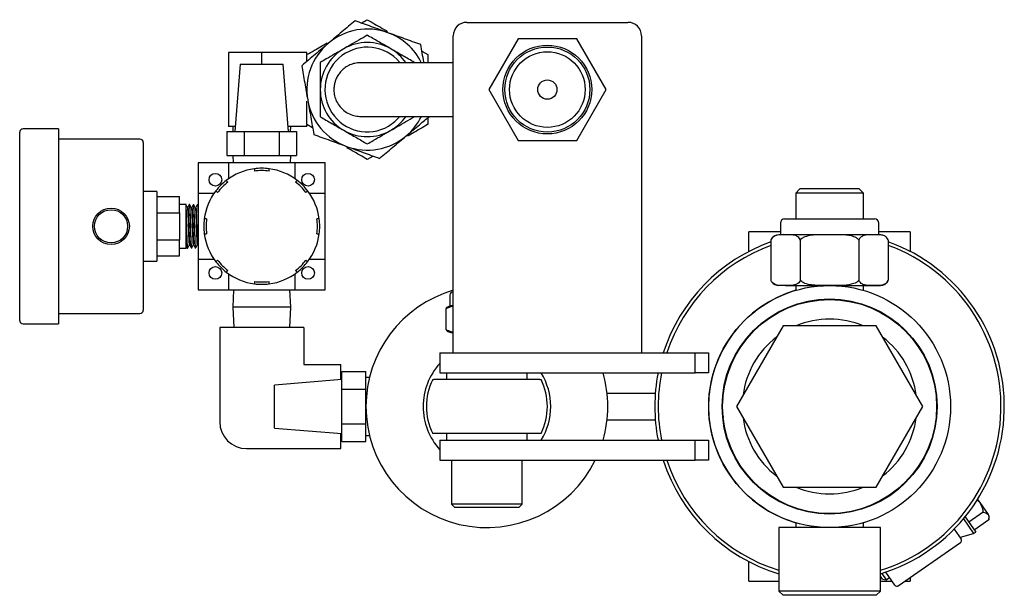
# Model space of a CAD drawing. Header units: inches. Extents: x 22 to 75, y 2 to 108.
# Tile 14 of 19: x 34.77 to 43.93, y 78.62 to 83.97. Entities that reach past the tile are written whole.
import ezdxf

# ---------------------------------------------------------------- set-up
doc = ezdxf.new("R2010")
doc.units = ezdxf.units.IN
doc.header["$MEASUREMENT"] = 0

msp = doc.modelspace()

# ---------------------------------------------------------------- linework, layer by layer
at = {"color": 7, "linetype": 'Continuous', "lineweight": 25}
for p, q in [((38.9317, 83.9488), (40.4317, 83.9488)), ((38.8067, 81.252), (38.8067, 83.8238)), ((40.5567, 83.8238), (40.5567, 81.252)), ((39.409, 83.7963), (39.1362, 83.3238)), ((39.9545, 83.7963), (39.409, 83.7963)), ((40.2273, 83.3238), (39.9545, 83.7963)), ((36.7149, 83.6676), (36.7149, 82.9801)), ((37.0249, 83.6676), (36.7149, 83.6676)), ((37.0249, 83.5601), (37.0249, 83.6676)), ((37.4449, 83.6676), (37.0249, 83.6676)), ((37.4441, 83.5855), (37.4441, 83.6486)), ((37.4449, 83.6554), (37.4449, 83.6676)), ((38.515, 83.6798), (38.5691, 83.6486)), ((38.5691, 83.6486), (38.5691, 83.5738)), ((36.8249, 83.5601), (36.7749, 82.9351)), ((36.8249, 83.5601), (37.2249, 83.5601)), ((37.2749, 82.9351), (37.2249, 83.5601)), ((39.1362, 83.3238), (39.409, 82.8514)), ((39.9545, 82.8514), (40.2273, 83.3238)), ((37.4982, 82.9678), (37.4441, 82.9991)), ((37.4449, 82.9801), (37.4449, 82.9922)), ((38.5691, 83.0615), (38.5691, 82.9991)), ((34.7731, 81.1776), (34.7731, 82.9276)), ((35.1331, 82.9588), (34.8044, 82.9588)), ((35.1331, 82.9588), (35.1331, 82.0526)), ((36.7001, 82.9351), (36.7001, 82.7101)), ((36.7001, 82.9351), (36.8625, 82.9351)), ((36.7785, 82.9801), (36.7149, 82.9801)), ((36.7549, 82.9801), (36.7566, 82.9351)), ((36.8625, 82.9351), (36.8625, 82.7101)), ((36.8625, 82.9351), (37.1872, 82.9351)), ((37.1872, 82.9351), (37.1872, 82.7101)), ((37.1872, 82.9351), (37.3496, 82.9351)), ((37.4449, 82.9801), (37.2713, 82.9801)), ((37.2931, 82.9351), (37.2949, 82.9801)), ((37.3496, 82.9351), (37.3496, 82.7101)), ((35.8919, 82.8626), (35.1331, 82.8626)), ((35.9231, 82.8313), (35.9231, 82.0526)), ((39.409, 82.8514), (39.9545, 82.8514)), ((36.7001, 82.7101), (36.8625, 82.7101)), ((36.7549, 82.7101), (36.7582, 82.6432)), ((36.8625, 82.7101), (37.1872, 82.7101)), ((37.1872, 82.7101), (37.3496, 82.7101)), ((37.2916, 82.6432), (37.2949, 82.7101)), ((36.4343, 82.6432), (36.4343, 82.3617)), ((36.7178, 82.6432), (36.4343, 82.6432)), ((36.7178, 82.496), (36.7178, 82.6432)), ((37.3319, 82.6432), (36.7178, 82.6432)), ((37.3319, 82.6432), (37.3319, 82.496)), ((37.6154, 82.6432), (37.3319, 82.6432)), ((37.6154, 82.3617), (37.6154, 82.6432)), ((38.0607, 82.7055), (38.0066, 82.6743)), ((36.956, 82.5876), (36.956, 82.5657)), ((37.0938, 82.5657), (37.0938, 82.5876)), ((36.7108, 82.4641), (36.6953, 82.4796)), ((37.3544, 82.4796), (37.339, 82.4641)), ((36.0481, 82.3776), (35.9231, 82.3776)), ((36.0481, 82.3776), (36.0481, 82.0526)), ((36.4343, 82.3617), (36.4343, 81.7435)), ((36.4343, 82.3617), (36.5828, 82.3617)), ((36.5979, 82.3821), (36.6133, 82.3667)), ((37.4364, 82.3667), (37.4518, 82.3821)), ((37.4669, 82.3617), (37.6154, 82.3617)), ((37.6154, 81.7435), (37.6154, 82.3617)), ((42.0318, 82.4016), (41.9924, 82.3622)), ((41.9924, 82.3622), (41.9924, 82.122)), ((42.6224, 82.3622), (41.9924, 82.3622)), ((42.583, 82.4016), (42.0318, 82.4016)), ((42.6224, 82.3622), (42.583, 82.4016)), ((42.6224, 82.122), (42.6224, 82.3622)), ((36.0481, 82.3282), (36.2606, 82.3282)), ((36.2606, 82.1782), (36.2606, 82.3282)), ((36.3231, 82.2551), (36.2606, 82.2551)), ((36.3231, 82.1807), (36.3231, 82.2551)), ((36.355, 82.2541), (36.351, 82.2542)), ((36.392, 82.253), (36.388, 82.2531)), ((36.4291, 82.2518), (36.425, 82.2519)), ((36.4343, 82.2429), (36.4299, 82.2505)), ((36.0481, 82.1782), (36.2606, 82.1782)), ((36.2606, 82.1782), (36.2606, 81.927)), ((36.3231, 82.2052), (36.3231, 82.195)), ((36.3231, 82.0526), (36.3231, 82.1807)), ((36.5118, 82.1215), (36.4899, 82.1215)), ((37.5598, 82.1215), (37.538, 82.1215)), ((41.8497, 82.0827), (41.8497, 81.9744)), ((41.8891, 82.122), (42.7257, 82.122)), ((42.7651, 81.9744), (42.7651, 82.0827)), ((35.1331, 82.0526), (35.1331, 81.1463)), ((35.9231, 82.0526), (35.9231, 81.2738)), ((36.0481, 82.0526), (36.0481, 81.7276)), ((36.3231, 82.0505), (36.3231, 82.0526)), ((36.3231, 81.8501), (36.3231, 82.0505)), ((36.4899, 81.9837), (36.5118, 81.9837)), ((37.538, 81.9837), (37.5598, 81.9837)), ((41.5574, 81.819), (41.5574, 82.002)), ((41.8497, 82.002), (41.5574, 82.002)), ((43.0574, 82.002), (42.7651, 82.002)), ((43.0574, 82.002), (43.0574, 81.8185)), ((36.0481, 81.927), (36.2606, 81.927)), ((36.2606, 81.777), (36.2606, 81.927)), ((41.7619, 81.9252), (41.7619, 81.5512)), ((41.8983, 81.9744), (41.835, 81.9744)), ((42.3074, 81.9744), (41.8983, 81.9744)), ((42.0346, 81.9252), (42.0346, 81.5512)), ((42.7166, 81.9744), (42.3074, 81.9744)), ((42.5802, 81.9252), (42.5802, 81.5512)), ((42.7798, 81.9744), (42.7166, 81.9744)), ((42.8529, 81.9252), (42.8529, 81.5512)), ((36.2606, 81.8501), (36.3231, 81.8501)), ((36.3324, 81.8504), (36.3365, 81.8505)), ((36.3695, 81.8515), (36.3736, 81.8517)), ((36.4065, 81.8527), (36.4106, 81.8528)), ((36.4293, 81.8782), (36.4343, 81.8695)), ((35.9231, 81.7276), (36.0481, 81.7276)), ((36.0481, 81.777), (36.2606, 81.777)), ((36.5828, 81.7435), (36.4343, 81.7435)), ((36.4343, 81.7435), (36.4343, 81.462)), ((36.6133, 81.7385), (36.5979, 81.723)), ((37.4518, 81.723), (37.4364, 81.7385)), ((37.6154, 81.7435), (37.4669, 81.7435)), ((37.6154, 81.462), (37.6154, 81.7435)), ((36.6953, 81.6256), (36.7108, 81.6411)), ((36.7178, 81.462), (36.7178, 81.6092)), ((37.3319, 81.6092), (37.3319, 81.462)), ((37.339, 81.6411), (37.3544, 81.6256)), ((36.956, 81.5395), (36.956, 81.5176)), ((37.0938, 81.5176), (37.0938, 81.5395)), ((41.762, 81.5509), (41.7633, 81.548)), ((36.4343, 81.462), (36.7178, 81.462)), ((36.7178, 81.462), (37.3319, 81.462)), ((36.7625, 81.462), (36.7549, 81.3013)), ((37.2949, 81.3013), (37.2872, 81.462)), ((37.3319, 81.462), (37.6154, 81.462)), ((38.8057, 81.4437), (38.8067, 81.4437)), ((41.8983, 81.502), (41.835, 81.502)), ((41.8983, 81.502), (42.3074, 81.502)), ((41.9924, 81.502), (41.9924, 81.457)), ((42.3074, 81.502), (42.7166, 81.502)), ((42.6224, 81.457), (42.6224, 81.502)), ((42.6354, 81.4531), (42.6354, 81.4544)), ((42.7166, 81.502), (42.7798, 81.502)), ((38.7757, 81.4137), (38.7757, 81.3145)), ((36.7549, 81.3013), (36.7639, 81.1113)), ((37.2949, 81.3013), (36.7549, 81.3013)), ((37.2858, 81.1113), (37.2949, 81.3013)), ((38.7366, 81.2845), (38.7366, 81.0945)), ((38.7757, 81.3145), (38.8067, 81.3145)), ((38.8067, 80.877), (38.8067, 81.252)), ((40.5567, 81.252), (40.5567, 80.877)), ((41.9924, 81.3261), (41.9924, 81.3208)), ((42.6224, 81.3208), (42.6224, 81.3261)), ((35.1331, 81.2426), (35.8919, 81.2426)), ((34.8044, 81.1463), (35.1331, 81.1463)), ((37.4155, 81.1113), (36.6342, 81.1113)), ((36.6342, 81.1113), (36.6342, 80.2363)), ((37.4155, 81.1113), (37.4155, 80.7676)), ((38.8057, 81.0645), (38.8067, 81.0645)), ((41.8744, 81.127), (41.4414, 80.377)), ((42.7404, 81.127), (41.8744, 81.127)), ((43.1734, 80.377), (42.7404, 81.127)), ((41.3837, 81.0199), (41.384, 81.0196)), ((38.6817, 80.877), (38.6817, 80.6895)), ((38.6817, 80.877), (38.8692, 80.877)), ((38.8067, 80.8818), (38.799, 80.877)), ((38.8692, 80.877), (41.0567, 80.877)), ((41.0567, 80.6895), (41.0567, 80.877)), ((41.0567, 80.877), (41.1817, 80.877)), ((41.1817, 80.877), (41.1817, 80.6895)), ((37.4155, 80.7676), (37.7592, 80.7676)), ((37.7592, 80.6262), (37.7592, 80.7676)), ((37.7692, 80.7017), (37.9942, 80.7017)), ((37.7692, 80.5393), (37.7692, 80.7017)), ((37.9942, 80.5393), (37.9942, 80.7017)), ((37.7692, 80.627), (37.1442, 80.577)), ((37.7692, 80.6418), (37.7592, 80.6413)), ((38.0267, 80.6454), (37.9942, 80.647)), ((39.6119, 80.627), (38.6265, 80.627)), ((38.6817, 80.6895), (38.8692, 80.6895)), ((38.7442, 80.6895), (38.7442, 80.627)), ((38.8692, 80.6895), (41.0567, 80.6895)), ((39.4942, 80.627), (39.4942, 80.6895)), ((41.1817, 80.6895), (41.0567, 80.6895)), ((37.1442, 80.177), (37.1442, 80.577)), ((37.7692, 80.5393), (37.9942, 80.5393)), ((37.7692, 80.2146), (37.7692, 80.5393)), ((37.9942, 80.2146), (37.9942, 80.5393)), ((41.1985, 80.5663), (41.1976, 80.5669)), ((41.3181, 80.5231), (41.3224, 80.5174)), ((43.2925, 80.5174), (43.2967, 80.5231)), ((40.2373, 80.502), (40.6862, 80.502)), ((41.3182, 80.4837), (41.3135, 80.487)), ((43.2973, 80.4777), (43.3019, 80.4813)), ((43.3006, 80.4362), (43.3049, 80.4482)), ((41.4414, 80.377), (41.8744, 79.627)), ((42.7404, 79.627), (43.1734, 80.377)), ((40.2373, 80.252), (40.6862, 80.252)), ((41.3142, 80.3177), (41.31, 80.3057)), ((41.3165, 80.2866), (41.3143, 80.2595)), ((41.3224, 80.2366), (41.3181, 80.2308)), ((43.2967, 80.2308), (43.2925, 80.2366)), ((43.2998, 80.3046), (43.3029, 80.282)), ((43.3049, 80.3057), (43.3006, 80.3177)), ((37.1442, 80.177), (37.7692, 80.127)), ((37.7692, 80.2146), (37.9942, 80.2146)), ((37.7692, 80.0522), (37.7692, 80.2146)), ((37.9942, 80.0522), (37.9942, 80.2146)), ((41.1976, 80.1929), (41.1966, 80.1924)), ((37.7592, 79.9863), (37.7592, 80.1278)), ((37.7592, 80.1126), (37.7692, 80.1121)), ((37.7692, 80.0522), (37.9942, 80.0522)), ((37.9942, 80.107), (38.0267, 80.1086)), ((39.6119, 80.127), (38.6265, 80.127)), ((38.6817, 80.0645), (38.6817, 79.877)), ((38.6817, 80.0645), (38.8692, 80.0645)), ((38.7442, 80.127), (38.7442, 80.0645)), ((38.8692, 80.0645), (41.0567, 80.0645)), ((39.4942, 80.0645), (39.4942, 80.127)), ((41.0567, 79.877), (41.0567, 80.0645)), ((41.0567, 80.0645), (41.1817, 80.0645)), ((41.1817, 80.0645), (41.1817, 79.877)), ((36.8842, 79.9863), (37.7592, 79.9863)), ((43.3835, 80.049), (43.3849, 80.049)), ((38.6817, 79.877), (38.8692, 79.877)), ((38.7911, 79.877), (38.7911, 79.4707)), ((38.8692, 79.877), (41.0567, 79.877)), ((39.4474, 79.4707), (39.4474, 79.877)), ((41.1817, 79.877), (41.0567, 79.877)), ((41.8744, 79.627), (42.7404, 79.627)), ((43.6837, 79.513), (43.7038, 79.484)), ((38.7911, 79.4707), (38.8224, 79.4395)), ((39.4474, 79.4707), (38.7911, 79.4707)), ((39.4161, 79.4395), (38.8224, 79.4395)), ((39.4161, 79.4395), (39.4474, 79.4707)), ((41.9924, 79.4331), (41.9924, 79.4278)), ((42.6224, 79.4278), (42.6224, 79.4331)), ((42.9501, 79.4536), (42.9504, 79.4533)), ((43.7038, 79.484), (43.7811, 79.3729)), ((43.5518, 79.3319), (43.6464, 79.1958)), ((43.5678, 79.3512), (43.6663, 79.2096)), ((43.7355, 79.3961), (43.6014, 79.3029)), ((43.787, 79.3221), (43.6529, 79.2288)), ((43.7811, 79.3729), (43.793, 79.3557)), ((43.787, 79.3221), (43.793, 79.3557)), ((41.835, 79.252), (41.835, 78.6614)), ((42.7798, 79.252), (41.835, 79.252)), ((41.9794, 79.3008), (41.9794, 79.2995)), ((41.9924, 79.2969), (41.9924, 79.252)), ((42.6224, 79.252), (42.6224, 79.2969)), ((42.7798, 78.6614), (42.7798, 79.252)), ((43.4655, 79.237), (43.5309, 79.1429)), ((43.5259, 79.1639), (43.6464, 79.1958)), ((43.6464, 79.1958), (43.6663, 79.2096)), ((42.9464, 78.7091), (43.5253, 79.1115)), ((41.5574, 78.752), (41.5574, 78.9349)), ((42.7987, 78.7713), (42.7798, 78.7985)), ((42.7917, 78.8258), (42.8339, 78.765)), ((42.7987, 78.7713), (42.8339, 78.765)), ((42.9151, 78.7147), (42.8293, 78.8381)), ((42.8339, 78.765), (42.8651, 78.7867)), ((43.0574, 78.7863), (43.0574, 78.752)), ((41.5574, 78.752), (41.835, 78.752)), ((42.7798, 78.752), (42.8892, 78.752)), ((43.008, 78.752), (43.0574, 78.752)), ((41.835, 78.6614), (41.8743, 78.622)), ((42.7798, 78.6614), (41.835, 78.6614)), ((42.7405, 78.622), (41.8743, 78.622)), ((42.7405, 78.622), (42.7798, 78.6614))]:
    msp.add_line(p, q, dxfattribs=at)
at = {"color": 7, "linetype": 'Continuous', "lineweight": 25, "flags": 128}
for points in [[(38.2035, 82.9829), (38.2644, 83.0263), (38.31, 83.0729)], [(36.3877, 82.2516), (36.388, 82.2531), (36.3896, 82.2455), (36.3911, 82.2245), (36.3926, 82.1935), (36.394, 82.1558), (36.3954, 82.1147), (36.3966, 82.073), (36.3989, 81.9961), (36.4009, 81.9358), (36.4026, 81.8948), (36.404, 81.8706), (36.4051, 81.8585), (36.4063, 81.8528), (36.4064, 81.8527), (36.4065, 81.8527), (36.4065, 81.8527), (36.4065, 81.8527), (36.4065, 81.8527), (36.4065, 81.8527), (36.4065, 81.8527), (36.4065, 81.8527), (36.4065, 81.8527), (36.4065, 81.8527), (36.4065, 81.8527), (36.4065, 81.8527), (36.4065, 81.8527)], [(41.9455, 81.4421), (41.9314, 81.4378), (41.9304, 81.4375)], [(41.31, 80.4482), (41.3127, 80.4407), (41.3142, 80.4362)]]:
    msp.add_lwpolyline(points, dxfattribs=at)
at = {"color": 7, "linetype": 'Continuous', "lineweight": 25}
for centre, radius in [((39.6817, 83.3238), 0.4129), ((39.6817, 83.3238), 0.3956), ((39.6817, 83.3238), 0.3516), ((39.6817, 83.3238), 0.0895), ((36.5938, 82.4857), 0.0591), ((37.456, 82.4857), 0.0591), ((35.6231, 82.0526), 0.17), ((35.6231, 82.0526), 0.1544), ((36.5938, 81.6195), 0.0591), ((37.456, 81.6195), 0.0591), ((42.3074, 80.377), 1.125), ((42.3074, 80.377), 1), ((42.3074, 80.377), 0.995)]:
    msp.add_circle(centre, radius, dxfattribs=at)
for centre, radius, start, end in [((38.9317, 83.8238), 0.125, 90, 180), ((40.4317, 83.8238), 0.125, 0, 90), ((38.0066, 83.3238), 0.5625, 70, 130), ((38.0066, 83.3238), 0.5625, 26.7166, 70), ((38.0066, 83.3238), 0.5625, 130, 190), ((38.0066, 83.3238), 0.3937, 40.13334, 300), ((38.0066, 83.3238), 0.4376, 60, 120), ((38.0066, 83.3238), 0.4376, 120, 180), ((38.0066, 83.3238), 0.4376, 35.29903, 60), ((38.0066, 83.3238), 0.4376, 180, 240), ((38.0066, 83.3238), 0.5625, 190, 250), ((38.0066, 83.3238), 0.4376, 300, 324.76985), ((38.0066, 83.3238), 0.5625, 310, 333.56474), ((34.8044, 82.9276), 0.0313, 90, 180), ((38.0066, 83.3238), 0.4376, 240, 300), ((38.0066, 83.3238), 0.5625, 250, 310), ((35.8919, 82.8313), 0.0313, 0, 90), ((37.0249, 82.0526), 0.5394, 97.33885, 127.66115), ((37.0249, 82.0526), 0.5394, 82.66115, 97.33885), ((37.0249, 82.0526), 0.5177, 82.3524, 97.6476), ((37.0249, 82.0526), 0.5394, 52.33885, 82.66115), ((37.0249, 82.0526), 0.5394, 127.66115, 142.33885), ((37.0249, 82.0526), 0.5177, 127.3524, 142.6476), ((37.0249, 82.0526), 0.5177, 37.3524, 52.6476), ((37.0249, 82.0526), 0.5394, 37.66115, 52.33885), ((37.0249, 82.0526), 0.5394, 142.33885, 172.66115), ((37.0249, 82.0526), 0.5394, 7.33885, 37.66115), ((37.0249, 82.0526), 0.5394, 172.66115, 187.33885), ((37.0249, 82.0526), 0.5177, 172.3524, 187.6476), ((37.0249, 82.0526), 0.5177, 352.3524, 7.6476), ((37.0249, 82.0526), 0.5394, 352.66115, 7.33885), ((41.8891, 82.0827), 0.0394, 90, 180), ((42.7257, 82.0827), 0.0394, 0, 90), ((37.0249, 82.0526), 0.5394, 187.33885, 217.66115), ((37.0249, 82.0526), 0.5394, 322.33885, 352.66115), ((42.3064, 80.377), 1.625, 109.57826, 162.07979), ((41.835, 81.8955), 0.0789, 90, 157.61515), ((42.7798, 81.8955), 0.0789, 22.28002, 90), ((42.3074, 80.377), 1.625, 286.90184, 70.38432), ((42.3064, 80.377), 1.5937, 109.97832, 161.71611), ((42.3074, 80.377), 1.5938, 287.24352, 69.98343), ((37.0249, 82.0526), 0.5394, 217.66115, 232.33885), ((37.0249, 82.0526), 0.5177, 217.3524, 232.6476), ((37.0249, 82.0526), 0.5177, 307.3524, 322.6476), ((37.0249, 82.0526), 0.5394, 307.66115, 322.33885), ((37.0249, 82.0526), 0.5394, 232.33885, 262.66115), ((37.0249, 82.0526), 0.5394, 277.33885, 307.66115), ((37.0249, 82.0526), 0.5177, 262.3524, 277.6476), ((37.0249, 82.0526), 0.5394, 262.66115, 277.33885), ((41.835, 81.5808), 0.0789, 215.89144, 270), ((42.7798, 81.5808), 0.0789, 270, 337.61515), ((39.1192, 80.377), 1.125, 106.12762, 180), ((38.8057, 81.4137), 0.03, 90, 180), ((42.3064, 80.377), 1.125, 106.20507, 253.79493), ((35.8919, 81.2738), 0.0312, 270, 0), ((38.8057, 81.1843), 0.1302, 90, 108.7945), ((34.8044, 81.1776), 0.0313, 180, 270), ((42.3074, 80.377), 0.8125, 67.38014, 112.61986), ((38.8057, 81.1947), 0.1302, 251.2101, 270), ((42.3074, 80.377), 0.8125, 127.38014, 172.61986), ((42.3074, 80.377), 0.8125, 7.38014, 52.61986), ((39.1192, 80.377), 0.5938, 137.4631, 180), ((39.1192, 80.377), 0.5625, 153.6122, 206.3878), ((39.1192, 80.377), 0.5625, 333.6122, 26.3878), ((39.1192, 80.377), 0.5938, 328.24314, 31.75686), ((39.1192, 80.377), 1.125, 343.87238, 16.12762), ((42.3064, 80.377), 1.625, 168.91251, 191.08749), ((42.3064, 80.377), 1.5938, 168.69227, 191.30773), ((39.1192, 80.377), 1.125, 180, 333.6122), ((39.1192, 80.377), 0.5938, 180, 222.5369), ((36.8842, 80.2363), 0.25, 180, 270), ((42.3074, 80.377), 0.8125, 187.38014, 232.61986), ((42.3074, 80.377), 0.8125, 307.38014, 352.61986), ((42.3064, 80.377), 1.625, 197.92021, 253.13501), ((42.3064, 80.377), 1.5938, 198.28389, 252.79412), ((42.3074, 80.377), 0.8125, 247.38014, 270), ((42.3074, 80.377), 0.8125, 270, 292.61986), ((43.5228, 79.1756), 0.0121, 214.80939, 284.80939), ((43.5124, 79.13), 0.0225, 304.80939, 34.80939), ((42.9336, 78.7276), 0.0225, 214.80939, 304.80939)]:
    msp.add_arc(centre, radius, start, end, dxfattribs=at)
for points, knots in [([(37.8938, 83.9635), (37.8528, 83.929), (37.7704, 83.8599), (37.6869, 83.7899), (37.645, 83.7547)], [0, 0, 0, 0, 0.498161, 1, 1, 1, 1]), ([(38.199, 83.8524), (38.148, 83.871), (38.0456, 83.9082), (37.9446, 83.945), (37.8938, 83.9635)], [0, 0, 0, 0, 0.497839, 1, 1, 1, 1]), ([(37.9525, 83.9421), (37.9702, 83.9523), (37.9883, 83.9628), (38.0062, 83.9731), (38.0066, 83.9733)], [0, 0, 0, 0, 0.979771, 1, 1, 1, 1]), ([(38.0066, 83.9733), (38.053, 83.9466), (38.1156, 83.9104), (38.179, 83.8738), (38.1955, 83.8643)], [0, 0, 0, 0, 0.740042, 1, 1, 1, 1]), ([(38.0066, 83.8291), (37.9539, 83.7987), (37.8818, 83.757), (37.8077, 83.7143), (37.7878, 83.7028)], [0, 0, 0, 0, 0.731366, 1, 1, 1, 1]), ([(38.2254, 83.7028), (38.2202, 83.7058), (38.1809, 83.7285), (38.1069, 83.7712), (38.0402, 83.8097), (38.0066, 83.8291)], [0, 0, 0, 0, 0.070097, 0.530788, 1, 1, 1, 1]), ([(38.5042, 83.7413), (38.4538, 83.7597), (38.3528, 83.7964), (38.2504, 83.8337), (38.199, 83.8524)], [0, 0, 0, 0, 0.498161, 1, 1, 1, 1]), ([(37.645, 83.7547), (37.6035, 83.7199), (37.52, 83.6498), (37.4376, 83.5807), (37.3963, 83.546)], [0, 0, 0, 0, 0.497839, 1, 1, 1, 1]), ([(37.4441, 83.6486), (37.4676, 83.6622), (37.5301, 83.6982), (37.5935, 83.7348), (37.633, 83.7577)], [0, 0, 0, 0, 0.376145, 1, 1, 1, 1]), ([(38.5337, 83.5738), (38.5333, 83.5764), (38.5233, 83.6327), (38.5135, 83.6882), (38.5042, 83.7413)], [0, 0, 0, 0, 0.04494, 1, 1, 1, 1]), ([(37.7878, 83.7028), (37.7328, 83.671), (37.6587, 83.6283), (37.5874, 83.5871), (37.569, 83.5765)], [0, 0, 0, 0, 0.742449, 1, 1, 1, 1]), ([(38.4442, 83.5765), (38.4087, 83.597), (38.337, 83.6384), (38.2628, 83.6812), (38.2254, 83.7028)], [0, 0, 0, 0, 0.495458, 1, 1, 1, 1]), ([(37.3963, 83.546), (37.4056, 83.4932), (37.4242, 83.3873), (37.4432, 83.28), (37.4527, 83.2262)], [0, 0, 0, 0, 0.498161, 1, 1, 1, 1]), ([(37.569, 83.5765), (37.569, 83.5354), (37.569, 83.4526), (37.569, 83.367), (37.569, 83.3238)], [0, 0, 0, 0, 0.495458, 1, 1, 1, 1]), ([(37.9483, 83.5738), (37.9333, 83.5732), (37.9051, 83.572), (37.8579, 83.5594), (37.8138, 83.5379), (37.7754, 83.5087), (37.7451, 83.475), (37.7259, 83.444), (37.7149, 83.4198), (37.7068, 83.3981), (37.6988, 83.3673), (37.6946, 83.326), (37.6984, 83.2771), (37.7142, 83.2238), (37.7444, 83.1716), (37.788, 83.1268), (37.8407, 83.0947), (37.8972, 83.0764), (37.9309, 83.0747), (37.9483, 83.0738)], [0, 0, 0, 0, 0.09732, 0.183931, 0.259757, 0.324509, 0.37784, 0.419697, 0.43661, 0.451191, 0.479648, 0.516627, 0.563224, 0.619204, 0.683562, 0.754885, 0.831832, 0.913581, 1, 1, 1, 1]), ([(38.8067, 83.5738), (38.7877, 83.5738), (38.7448, 83.5738), (38.676, 83.5738), (38.6038, 83.5738), (38.546, 83.5738), (38.5029, 83.5738), (38.473, 83.5738), (38.4434, 83.5738), (38.4108, 83.5738), (38.3725, 83.5738), (38.3273, 83.5738), (38.2761, 83.5738), (38.2194, 83.5738), (38.159, 83.5738), (38.0979, 83.5738), (38.0408, 83.5738), (37.9935, 83.5738), (37.9605, 83.5738), (37.9524, 83.5738), (37.9483, 83.5738)], [0, 0, 0, 0, 0.053624, 0.121097, 0.186767, 0.246961, 0.274961, 0.301571, 0.326799, 0.354626, 0.389541, 0.431388, 0.479946, 0.534925, 0.599004, 0.669181, 0.744786, 0.825014, 0.909602, 1, 1, 1, 1]), ([(37.569, 83.3238), (37.569, 83.3178), (37.569, 83.2725), (37.569, 83.187), (37.569, 83.11), (37.569, 83.0712)], [0, 0, 0, 0, 0.070097, 0.530788, 1, 1, 1, 1]), ([(37.4441, 82.9991), (37.4441, 83.0526), (37.4441, 83.1249), (37.4441, 83.1982), (37.4441, 83.2172)], [0, 0, 0, 0, 0.740042, 1, 1, 1, 1]), ([(37.4527, 83.2262), (37.4621, 83.1727), (37.481, 83.0654), (37.4997, 82.9595), (37.5091, 82.9063)], [0, 0, 0, 0, 0.497839, 1, 1, 1, 1]), ([(37.569, 83.0712), (37.6045, 83.0507), (37.6763, 83.0093), (37.7504, 82.9665), (37.7878, 82.9449)], [0, 0, 0, 0, 0.495458, 1, 1, 1, 1]), ([(37.9483, 83.0738), (37.9516, 83.0738), (37.9582, 83.0738), (37.9827, 83.0738), (38.017, 83.0738), (38.0593, 83.0738), (38.1053, 83.0738), (38.1513, 83.0738), (38.195, 83.0738), (38.2347, 83.0738), (38.2703, 83.0738), (38.3012, 83.0738), (38.3397, 83.0738), (38.3899, 83.0738), (38.4558, 83.0738), (38.5268, 83.0738), (38.6346, 83.0738), (38.7319, 83.0738), (38.7962, 83.0738), (38.8067, 83.0738)], [0, 0, 0, 0, 0.077093, 0.148916, 0.216478, 0.279936, 0.338766, 0.392477, 0.438064, 0.47846, 0.513442, 0.542834, 0.56716, 0.622234, 0.681551, 0.745143, 0.811318, 0.969129, 1, 1, 1, 1]), ([(38.2254, 82.9449), (38.2453, 82.9563), (38.3194, 82.9991), (38.3915, 83.0407), (38.4442, 83.0712)], [0, 0, 0, 0, 0.268634, 1, 1, 1, 1]), ([(38.3682, 82.8929), (38.4097, 82.9278), (38.4821, 82.9885), (38.5534, 83.0484), (38.5838, 83.0738)], [0, 0, 0, 0, 0.574869, 1, 1, 1, 1]), ([(38.5691, 82.9991), (38.5687, 82.9989), (38.5223, 82.9721), (38.4596, 82.9358), (38.3965, 82.8994), (38.3802, 82.89)], [0, 0, 0, 0, 0.005805, 0.742965, 1, 1, 1, 1]), ([(37.5091, 82.9063), (37.5594, 82.888), (37.6605, 82.8512), (37.7628, 82.814), (37.8142, 82.7953)], [0, 0, 0, 0, 0.498161, 1, 1, 1, 1]), ([(37.7878, 82.9449), (37.793, 82.9419), (37.8323, 82.9192), (37.9063, 82.8764), (37.973, 82.838), (38.0066, 82.8185)], [0, 0, 0, 0, 0.070097, 0.530788, 1, 1, 1, 1]), ([(38.0066, 82.8185), (38.025, 82.8291), (38.0963, 82.8703), (38.1704, 82.9131), (38.2254, 82.9449)], [0, 0, 0, 0, 0.257551, 1, 1, 1, 1]), ([(38.1194, 82.6842), (38.1604, 82.7186), (38.2428, 82.7877), (38.3263, 82.8578), (38.3682, 82.8929)], [0, 0, 0, 0, 0.498161, 1, 1, 1, 1]), ([(37.8142, 82.7953), (37.8652, 82.7767), (37.9676, 82.7394), (38.0686, 82.7027), (38.1194, 82.6842)], [0, 0, 0, 0, 0.497839, 1, 1, 1, 1]), ([(38.0066, 82.6743), (37.9603, 82.7011), (37.8976, 82.7372), (37.8342, 82.7739), (37.8177, 82.7834)], [0, 0, 0, 0, 0.740042, 1, 1, 1, 1]), ([(36.3507, 82.2541), (36.3484, 82.2501), (36.3437, 82.242), (36.339, 82.2339), (36.3367, 82.2299)], [0, 0, 0, 0, 0.500034, 1, 1, 1, 1]), ([(36.3509, 82.2523), (36.3512, 82.2527), (36.352, 82.2542), (36.3534, 82.2388), (36.3552, 82.2061), (36.3571, 82.1558), (36.359, 82.0928), (36.361, 82.0227), (36.3631, 81.9535), (36.3653, 81.8956), (36.3674, 81.8573), (36.3688, 81.8549), (36.3694, 81.8538)], [0, 0, 0, 0, 0.038994, 0.132473, 0.22991, 0.331298, 0.43663, 0.545896, 0.65909, 0.776204, 0.897227, 1, 1, 1, 1]), ([(36.3735, 81.8543), (36.3731, 81.8542), (36.372, 81.8539), (36.3702, 81.8792), (36.3682, 81.9241), (36.3662, 81.9844), (36.3646, 82.0409), (36.3629, 82.0971), (36.3613, 82.1513), (36.3593, 82.2038), (36.3575, 82.238), (36.356, 82.2546), (36.3552, 82.2522), (36.355, 82.2515)], [0, 0, 0, 0, 0.069783, 0.177027, 0.284304, 0.391614, 0.498957, 0.552068, 0.659445, 0.76687, 0.863868, 0.960866, 1, 1, 1, 1]), ([(36.3698, 82.2287), (36.3675, 82.2327), (36.3628, 82.2408), (36.3582, 82.2488), (36.3559, 82.2528)], [0, 0, 0, 0, 0.499966, 1, 1, 1, 1]), ([(36.3877, 82.253), (36.3854, 82.2489), (36.3807, 82.2408), (36.3761, 82.2328), (36.3737, 82.2287)], [0, 0, 0, 0, 0.500039, 1, 1, 1, 1]), ([(36.4105, 81.8551), (36.4103, 81.8544), (36.4095, 81.8513), (36.408, 81.8685), (36.406, 81.9056), (36.404, 81.961), (36.402, 82.0263), (36.4, 82.0948), (36.398, 82.1583), (36.3961, 82.2107), (36.3941, 82.2427), (36.3927, 82.2564), (36.392, 82.2527), (36.392, 82.2525)], [0, 0, 0, 0, 0.0291, 0.136384, 0.243701, 0.351052, 0.458438, 0.565856, 0.673306, 0.780789, 0.888305, 0.995855, 1, 1, 1, 1]), ([(36.4068, 82.2276), (36.4045, 82.2316), (36.3999, 82.2396), (36.3952, 82.2476), (36.3929, 82.2517)], [0, 0, 0, 0, 0.499964, 1, 1, 1, 1]), ([(36.4248, 82.2518), (36.4225, 82.2478), (36.4178, 82.2397), (36.4131, 82.2316), (36.4108, 82.2276)], [0, 0, 0, 0, 0.500036, 1, 1, 1, 1]), ([(36.4343, 82.1757), (36.4338, 82.1884), (36.4327, 82.2183), (36.4309, 82.2461), (36.4296, 82.2493), (36.429, 82.2509)], [0, 0, 0, 0, 0.279845, 0.656785, 1, 1, 1, 1]), ([(36.3231, 82.195), (36.3231, 82.1935), (36.3231, 82.1889), (36.3231, 82.1839), (36.3231, 82.1807)], [0, 0, 0, 0, 0.342639, 1, 1, 1, 1]), ([(36.3364, 81.853), (36.3362, 81.8523), (36.3353, 81.8494), (36.3338, 81.8678), (36.3318, 81.9064), (36.3298, 81.9632), (36.3278, 82.0296), (36.3259, 82.0987), (36.3243, 82.1494), (36.3234, 82.1741), (36.3231, 82.1806)], [0, 0, 0, 0, 0.048373, 0.19785, 0.347372, 0.496939, 0.646552, 0.796212, 0.94592, 1, 1, 1, 1]), ([(36.3328, 82.2299), (36.3304, 82.2339), (36.3273, 82.2393), (36.3241, 82.2448), (36.3233, 82.2463)], [0, 0, 0, 0, 0.733775, 1, 1, 1, 1]), ([(36.3327, 82.2285), (36.3331, 82.2277), (36.3341, 82.2258), (36.3355, 82.2075), (36.3371, 82.1774), (36.3388, 82.1376), (36.3404, 82.0915), (36.342, 82.0426), (36.3436, 81.9944), (36.3452, 81.9506), (36.3468, 81.9144), (36.3485, 81.889), (36.3499, 81.8754), (36.3509, 81.8767), (36.3513, 81.8772)], [0, 0, 0, 0, 0.063129, 0.150515, 0.237877, 0.325214, 0.412527, 0.499814, 0.587077, 0.674314, 0.761526, 0.848713, 0.935875, 1, 1, 1, 1]), ([(36.337, 82.2298), (36.3375, 82.2288), (36.3386, 82.2268), (36.3402, 82.2076), (36.3418, 82.1774), (36.3434, 82.1376), (36.345, 82.0915), (36.3466, 82.0426), (36.3482, 81.9944), (36.3499, 81.9506), (36.3515, 81.9143), (36.3531, 81.8893), (36.3543, 81.8767), (36.3551, 81.8772), (36.3552, 81.8773)], [0, 0, 0, 0, 0.083135, 0.172125, 0.26109, 0.35003, 0.438945, 0.527834, 0.616698, 0.705536, 0.794349, 0.883136, 0.971898, 1, 1, 1, 1]), ([(36.3698, 82.2278), (36.3702, 82.2265), (36.3715, 82.2229), (36.3735, 82.1915), (36.376, 82.134), (36.3784, 82.0623), (36.3808, 81.989), (36.3832, 81.927), (36.3856, 81.8845), (36.3872, 81.8798), (36.388, 81.8775)], [0, 0, 0, 0, 0.073709, 0.207273, 0.340779, 0.474229, 0.607621, 0.740956, 0.874234, 1, 1, 1, 1]), ([(36.3737, 82.2276), (36.3739, 82.2281), (36.3745, 82.2311), (36.376, 82.2219), (36.3782, 82.1923), (36.3806, 82.1338), (36.383, 82.0623), (36.3854, 81.9889), (36.3879, 81.9271), (36.3901, 81.886), (36.3916, 81.8814), (36.3922, 81.8794)], [0, 0, 0, 0, 0.020778, 0.108613, 0.239804, 0.370938, 0.502016, 0.633039, 0.764005, 0.894914, 1, 1, 1, 1]), ([(36.4068, 82.2246), (36.4071, 82.2251), (36.4081, 82.2272), (36.4099, 82.2014), (36.4124, 82.1508), (36.4148, 82.0816), (36.4172, 82.0084), (36.4196, 81.9419), (36.4221, 81.8959), (36.424, 81.8748), (36.4251, 81.8802), (36.4253, 81.8815)], [0, 0, 0, 0, 0.036226, 0.16752, 0.298758, 0.429938, 0.561062, 0.69213, 0.823141, 0.954096, 1, 1, 1, 1]), ([(36.4108, 82.224), (36.4112, 82.2252), (36.4125, 82.2288), (36.4146, 82.2019), (36.417, 82.1507), (36.4194, 82.0816), (36.4218, 82.0084), (36.4243, 81.9417), (36.4267, 81.8967), (36.4284, 81.8756), (36.4292, 81.8789), (36.4293, 81.8791)], [0, 0, 0, 0, 0.073506, 0.204838, 0.336114, 0.467332, 0.598495, 0.729601, 0.86065, 0.991643, 1, 1, 1, 1]), ([(36.3232, 82.0505), (36.3236, 82.0359), (36.3245, 82.0069), (36.3257, 81.966), (36.327, 81.9298), (36.3285, 81.8901), (36.3301, 81.863), (36.3314, 81.8526), (36.332, 81.8507), (36.3323, 81.8504), (36.3323, 81.8504), (36.3324, 81.8504), (36.3324, 81.8504), (36.3324, 81.8504), (36.3324, 81.8504), (36.3324, 81.8504), (36.3324, 81.8504), (36.3324, 81.8504)], [0, 0, 0, 0, 0.139395, 0.275782, 0.409161, 0.539534, 0.790056, 0.911415, 0.971033, 0.985825, 0.993203, 0.996888, 0.99873, 0.99965, 0.99988, 0.999995, 1, 1, 1, 1]), ([(41.8983, 81.9744), (41.8719, 81.9752), (41.8323, 81.9764), (41.7864, 81.9601), (41.7676, 81.9384), (41.7626, 81.9268), (41.7619, 81.9252)], [0, 0, 0, 0, 0.556464, 0.836747, 0.977786, 1, 1, 1, 1]), ([(42.0346, 81.9252), (42.0338, 81.927), (42.0297, 81.9365), (42.016, 81.9541), (41.9865, 81.9706), (41.9454, 81.9747), (41.914, 81.9745), (41.8983, 81.9744)], [0, 0, 0, 0, 0.026139, 0.132884, 0.336213, 0.66619, 1, 1, 1, 1]), ([(42.3074, 81.9744), (42.272, 81.9745), (42.2157, 81.9746), (42.1385, 81.9708), (42.0863, 81.9592), (42.0511, 81.9422), (42.0388, 81.9295), (42.0346, 81.9252)], [0, 0, 0, 0, 0.374103, 0.595302, 0.814723, 0.936394, 1, 1, 1, 1]), ([(42.5802, 81.9252), (42.5724, 81.9323), (42.5519, 81.9512), (42.4947, 81.9682), (42.4169, 81.9758), (42.3498, 81.9743), (42.3132, 81.9744), (42.3074, 81.9744)], [0, 0, 0, 0, 0.110422, 0.291494, 0.613899, 0.938305, 1, 1, 1, 1]), ([(42.7166, 81.9744), (42.6988, 81.9746), (42.6708, 81.9748), (42.6323, 81.9704), (42.6061, 81.9594), (42.5884, 81.9422), (42.5823, 81.9295), (42.5802, 81.9252)], [0, 0, 0, 0, 0.374163, 0.592263, 0.814693, 0.936384, 1, 1, 1, 1]), ([(42.8529, 81.9252), (42.8491, 81.9323), (42.8388, 81.9512), (42.8102, 81.9682), (42.7713, 81.9758), (42.7377, 81.9743), (42.7195, 81.9744), (42.7166, 81.9744)], [0, 0, 0, 0, 0.110422, 0.291494, 0.613899, 0.938305, 1, 1, 1, 1]), ([(36.3222, 81.8678), (36.3232, 81.8661), (36.3265, 81.8603), (36.3299, 81.8545), (36.3322, 81.8505)], [0, 0, 0, 0, 0.299426, 1, 1, 1, 1]), ([(36.3373, 81.8518), (36.3397, 81.8558), (36.3443, 81.8639), (36.349, 81.8719), (36.3513, 81.8759)], [0, 0, 0, 0, 0.500033, 1, 1, 1, 1]), ([(36.3552, 81.8759), (36.3576, 81.8718), (36.3622, 81.8637), (36.3669, 81.8557), (36.3692, 81.8516)], [0, 0, 0, 0, 0.499964, 1, 1, 1, 1]), ([(36.3744, 81.853), (36.3767, 81.857), (36.3813, 81.865), (36.386, 81.8731), (36.3883, 81.8771)], [0, 0, 0, 0, 0.500035, 1, 1, 1, 1]), ([(36.3922, 81.8771), (36.3946, 81.873), (36.3992, 81.865), (36.4039, 81.8569), (36.4062, 81.8528)], [0, 0, 0, 0, 0.499964, 1, 1, 1, 1]), ([(36.4114, 81.8541), (36.4137, 81.8581), (36.4184, 81.8662), (36.423, 81.8742), (36.4253, 81.8782)], [0, 0, 0, 0, 0.500036, 1, 1, 1, 1]), ([(41.8983, 81.502), (41.8719, 81.5011), (41.8323, 81.4999), (41.7864, 81.5162), (41.7676, 81.5379), (41.7626, 81.5496), (41.7619, 81.5512)], [0, 0, 0, 0, 0.556464, 0.836747, 0.977786, 1, 1, 1, 1]), ([(42.0346, 81.5512), (42.0338, 81.5493), (42.0297, 81.5398), (42.016, 81.5222), (41.9865, 81.5058), (41.9454, 81.5017), (41.914, 81.5019), (41.8983, 81.502)], [0, 0, 0, 0, 0.026139, 0.132884, 0.336213, 0.66619, 1, 1, 1, 1]), ([(42.3074, 81.502), (42.272, 81.5019), (42.2157, 81.5017), (42.1385, 81.5056), (42.0863, 81.5171), (42.0511, 81.5341), (42.0388, 81.5468), (42.0346, 81.5512)], [0, 0, 0, 0, 0.374103, 0.595302, 0.814723, 0.936394, 1, 1, 1, 1]), ([(42.5802, 81.5512), (42.5724, 81.544), (42.5519, 81.5252), (42.4947, 81.5082), (42.4169, 81.5005), (42.3498, 81.502), (42.3132, 81.502), (42.3074, 81.502)], [0, 0, 0, 0, 0.110422, 0.291494, 0.613899, 0.938305, 1, 1, 1, 1]), ([(42.7166, 81.502), (42.6988, 81.5018), (42.6708, 81.5015), (42.6323, 81.506), (42.6061, 81.5169), (42.5884, 81.5341), (42.5823, 81.5468), (42.5802, 81.5512)], [0, 0, 0, 0, 0.374163, 0.592263, 0.814693, 0.936384, 1, 1, 1, 1]), ([(42.8529, 81.5512), (42.8491, 81.544), (42.8388, 81.5252), (42.8102, 81.5082), (42.7713, 81.5005), (42.7377, 81.502), (42.7195, 81.502), (42.7166, 81.502)], [0, 0, 0, 0, 0.110422, 0.291494, 0.613899, 0.938305, 1, 1, 1, 1]), ([(38.7366, 81.2845), (38.7447, 81.2952), (38.7537, 81.3071), (38.7631, 81.3066), (38.7641, 81.3065)], [0, 0, 0, 0, 0.898428, 1, 1, 1, 1]), ([(38.8067, 81.3061), (38.8043, 81.306), (38.7803, 81.3047), (38.7573, 81.294), (38.7366, 81.2845)], [0, 0, 0, 0, 0.100903, 1, 1, 1, 1]), ([(38.764, 81.0727), (38.7628, 81.0727), (38.7534, 81.0722), (38.7444, 81.0841), (38.7366, 81.0945)], [0, 0, 0, 0, 0.134454, 1, 1, 1, 1]), ([(38.7366, 81.0945), (38.7407, 81.0922), (38.7616, 81.0811), (38.7855, 81.0739), (38.8051, 81.0724), (38.8067, 81.0723)], [0, 0, 0, 0, 0.183919, 0.931241, 1, 1, 1, 1]), ([(38.6153, 80.627), (38.6154, 80.627), (38.6155, 80.627), (38.6164, 80.627), (38.6183, 80.627), (38.6212, 80.627), (38.6241, 80.627), (38.6259, 80.627), (38.6265, 80.627)], [0, 0, 0, 0, 0.095396, 0.277018, 0.464294, 0.667096, 0.891154, 1, 1, 1, 1]), ([(39.6119, 80.627), (39.6126, 80.627), (39.6146, 80.627), (39.6179, 80.627), (39.6207, 80.627), (39.6225, 80.627), (39.6231, 80.627), (39.6231, 80.627), (39.6231, 80.627)], [0, 0, 0, 0, 0.113742, 0.367683, 0.611625, 0.761079, 0.945004, 1, 1, 1, 1]), ([(38.6265, 80.127), (38.626, 80.127), (38.6241, 80.127), (38.6209, 80.127), (38.6177, 80.127), (38.6157, 80.127), (38.6155, 80.127), (38.6153, 80.127)], [0, 0, 0, 0, 0.08949, 0.34357, 0.589522, 0.811761, 1, 1, 1, 1]), ([(39.6231, 80.127), (39.6231, 80.127), (39.6229, 80.127), (39.622, 80.127), (39.6204, 80.127), (39.6176, 80.127), (39.6146, 80.127), (39.6126, 80.127), (39.6119, 80.127)], [0, 0, 0, 0, 0.161558, 0.238999, 0.444899, 0.650169, 0.872241, 1, 1, 1, 1]), ([(43.676, 79.5128), (43.6849, 79.5051), (43.6952, 79.4963), (43.7029, 79.4854), (43.7038, 79.484)], [0, 0, 0, 0, 0.875065, 1, 1, 1, 1]), ([(43.7038, 79.484), (43.7134, 79.4666), (43.7285, 79.4388), (43.7336, 79.4077), (43.7355, 79.3961)], [0, 0, 0, 0, 0.627988, 1, 1, 1, 1]), ([(43.7355, 79.3961), (43.7519, 79.3918), (43.7705, 79.3869), (43.7799, 79.3744), (43.7811, 79.3729)], [0, 0, 0, 0, 0.879034, 1, 1, 1, 1]), ([(43.7811, 79.3729), (43.7845, 79.3656), (43.7912, 79.3511), (43.7884, 79.3317), (43.787, 79.3221)], [0, 0, 0, 0, 0.503992, 1, 1, 1, 1])]:
    msp.add_open_spline(points, degree=3, knots=knots, dxfattribs=at)

doc.saveas('drawing.dxf')
